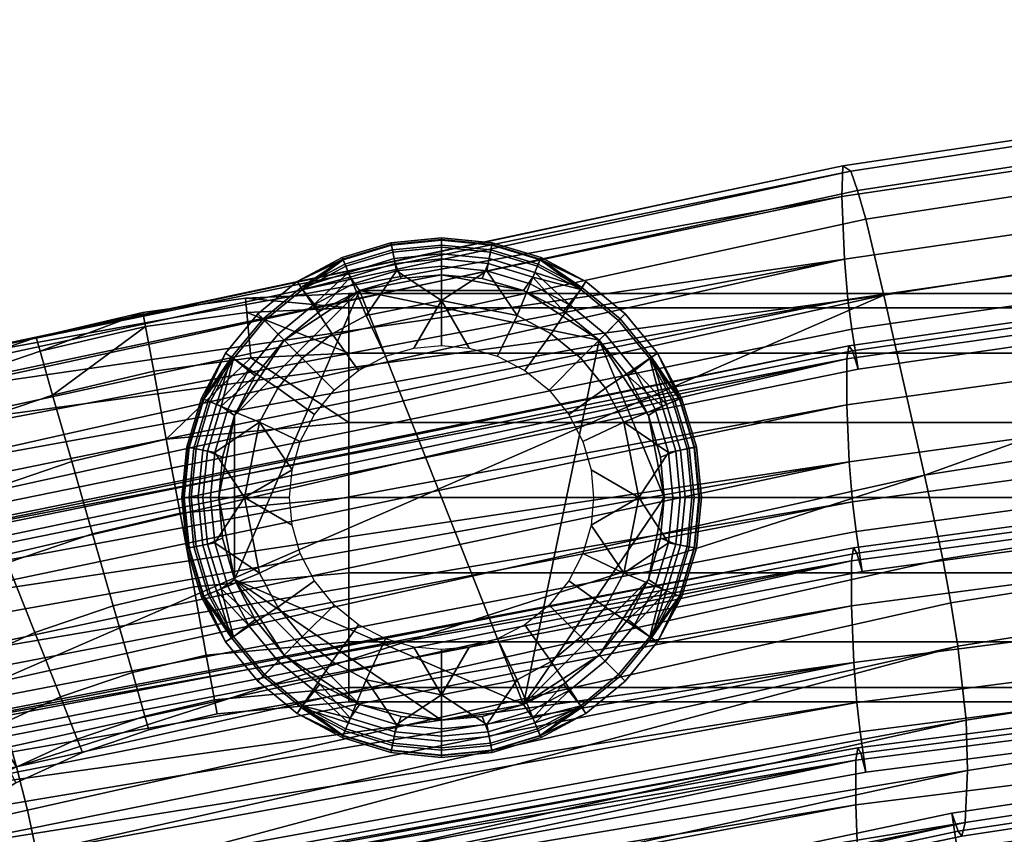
# Model space of a CAD drawing. Header units: millimetres. Extents: x -277 to 277, y -310 to 297.
# Tile 106 of 178: x -203 to -150, y 247 to 291. Entities that reach past the tile are written whole.
import ezdxf

# ---------------------------------------------------------------- set-up
doc = ezdxf.new("R2010")
doc.units = ezdxf.units.MM
doc.header["$MEASUREMENT"] = 0
for name, color, linetype in [('nozky', 250, 'Continuous'), ('operadlo', 250, 'Continuous'), ('podnoz', 7, 'Continuous')]:
    doc.layers.add(name, color=color, linetype=linetype)

msp = doc.modelspace()

# ---------------------------------------------------------------- meshes
at = {"layer": 'nozky'}
mesh = msp.add_polyface(dxfattribs=at)
corners = [(-184.417, 276.157), (-182.184, 276.8, 2.317), (-180, 277), (-188.485, 273.485), (-188.485, 273.485, 2.317), (-186.566, 275.044, 2.317), (-184.417, 276.157, 2.317), (-191.157, 269.417), (-188.485, 273.485), (-184.417, 276.157), (-180, 277), (-175.583, 276.157), (-185.163, 277.464, 5.786), (-182.632, 278.231, 5.786), (-182.51, 277.616, 4.001), (-184.922, 276.884, 4.001), (-180, 278.491, 5.786), (-180, 277.863, 4.001), (-185.358, 277.934, 9.528), (-182.731, 278.731, 9.528), (-182.706, 278.605, 7.64), (-185.309, 277.816, 7.64), (-180, 279, 9.528), (-180, 278.872, 7.64), (-185.208, 277.574, 12.808), (-182.655, 278.349, 12.808), (-182.712, 278.635, 11.179), (-185.32, 277.844, 11.179), (-180, 278.61, 12.808), (-180, 278.902, 11.179), (-184.77, 276.514, 15.905), (-182.431, 277.224, 15.905), (-182.561, 277.876, 14.39), (-185.024, 277.129, 14.39), (-180, 277.463, 15.905), (-180, 278.128, 14.39), (-184.065, 274.814, 18.648), (-180, 275.622, 18.648), (-187.495, 276.217, 5.786), (-187.778, 276.641, 9.528), (-187.562, 276.317, 12.808), (-186.924, 275.363, 15.905), (-185.901, 273.832, 18.648), (-189.899, 274.899, 9.528), (-189.539, 274.539, 5.786), (-189.624, 274.624, 12.808), (-188.813, 273.813, 15.905), (-187.511, 272.511, 18.648), (-191.641, 272.778, 9.528), (-191.217, 272.495, 5.786), (-191.317, 272.562, 12.808), (-182.184, 276.8, 2.317), (-184.417, 276.157, 2.317), (-180, 277, 2.317), (-186.566, 275.044, 2.317), (-188.485, 273.485, 2.317), (-180, 273.19, 20.882), (-181.49, 273.053, 20.882), (-184.482, 271.855, 20.882), (-183.015, 272.615, 20.882)]
mesh.append_faces([[corners[k] for k in face] for face in [(0, 1, 2, 2), (0, 3, 4, 5), (0, 5, 6, 6), (6, 1, 0, 0), (7, 8, 9, 9), (10, 11, 9, 9), (12, 13, 14, 15), (13, 16, 17, 14), (18, 19, 20, 21), (19, 22, 23, 20), (20, 23, 16, 13), (21, 20, 13, 12), (24, 25, 26, 27), (25, 28, 29, 26), (26, 29, 22, 19), (27, 26, 19, 18), (30, 31, 32, 33), (31, 34, 35, 32), (32, 35, 28, 25), (33, 32, 25, 24), (31, 30, 36, 36), (37, 34, 31, 31), (36, 37, 31, 31), (21, 12, 38, 38), (39, 18, 21, 21), (38, 39, 21, 21), (27, 18, 39, 39), (40, 24, 27, 27), (39, 40, 27, 27), (33, 24, 40, 40), (41, 30, 33, 33), (40, 41, 33, 33), (42, 36, 30, 41), (43, 39, 38, 44), (45, 40, 39, 43), (46, 41, 40, 45), (47, 42, 41, 46), (48, 43, 44, 49), (50, 45, 43, 48), (51, 52, 15, 14), (53, 51, 14, 17), (38, 15, 54, 54), (15, 52, 54, 54), (54, 55, 44, 38), (56, 37, 57, 57), (15, 38, 12, 12), (36, 42, 58, 59), (37, 36, 59, 57)]])
mesh = msp.add_polyface(dxfattribs=at)
corners = [(-171.515, 273.485), (-175.583, 276.157), (-173.434, 275.044, 2.317), (-171.515, 273.485, 2.317), (-180, 277), (-177.816, 276.8, 2.317), (-175.583, 276.157, 2.317), (-180, 277, 2.317), (-182.184, 276.8, 2.317), (-171.515, 273.485), (-184.417, 276.157), (-175.583, 276.157), (-175.583, 253.843), (-173.076, 275.363, 15.905), (-171.187, 273.813, 15.905), (-170.376, 274.624, 12.808), (-172.438, 276.317, 12.808), (-174.099, 273.832, 18.648), (-172.489, 272.511, 18.648), (-174.691, 277.816, 7.64), (-174.642, 277.934, 9.528), (-172.222, 276.641, 9.528), (-172.505, 276.217, 5.786), (-174.837, 277.464, 5.786), (-174.68, 277.844, 11.179), (-174.792, 277.574, 12.808), (-174.976, 277.129, 14.39), (-175.23, 276.514, 15.905), (-175.935, 274.814, 18.648), (-180, 278.491, 5.786), (-177.368, 278.231, 5.786), (-177.49, 277.616, 4.001), (-180, 277.863, 4.001), (-175.078, 276.884, 4.001), (-180, 279, 9.528), (-177.269, 278.731, 9.528), (-177.294, 278.605, 7.64), (-180, 278.872, 7.64), (-180, 278.61, 12.808), (-177.345, 278.349, 12.808), (-177.288, 278.635, 11.179), (-180, 278.902, 11.179), (-180, 277.463, 15.905), (-177.569, 277.224, 15.905), (-177.439, 277.876, 14.39), (-180, 278.128, 14.39), (-180, 275.622, 18.648), (-171.515, 273.485, 2.317), (-173.434, 275.044, 2.317), (-170.461, 274.539, 5.786), (-175.583, 276.157, 2.317), (-177.816, 276.8, 2.317), (-180, 277, 2.317), (-171.168, 270.901, 18.648), (-174.209, 270.791, 20.882), (-173.145, 269.482, 20.882), (-176.985, 272.615, 20.882), (-175.518, 271.855, 20.882), (-178.51, 273.053, 20.882), (-180, 273.19, 20.882)]
mesh.append_faces([[corners[k] for k in face] for face in [(0, 1, 2, 3), (4, 5, 1, 1), (1, 6, 2, 2), (4, 7, 5, 5), (4, 8, 7, 7), (5, 6, 1, 1), (9, 10, 11, 11), (9, 12, 10, 10), (13, 14, 15, 16), (17, 18, 14, 13), (19, 20, 21, 21), (22, 23, 19, 19), (21, 22, 19, 19), (24, 25, 16, 16), (21, 20, 24, 24), (16, 21, 24, 24), (26, 27, 13, 13), (16, 25, 26, 26), (13, 16, 26, 26), (28, 17, 13, 27), (29, 30, 31, 32), (30, 23, 33, 31), (34, 35, 36, 37), (35, 20, 19, 36), (36, 19, 23, 30), (37, 36, 30, 29), (38, 39, 40, 41), (39, 25, 24, 40), (40, 24, 20, 35), (41, 40, 35, 34), (42, 43, 44, 45), (43, 27, 26, 44), (44, 26, 25, 39), (45, 44, 39, 38), (43, 42, 46, 46), (28, 27, 43, 43), (46, 28, 43, 43), (47, 48, 22, 49), (50, 33, 48, 48), (33, 23, 22, 22), (48, 33, 22, 22), (31, 33, 50, 51), (51, 52, 32, 31), (53, 18, 54, 55), (17, 28, 56, 57), (18, 17, 57, 54), (28, 46, 58, 56), (46, 59, 58, 58)]])
mesh = msp.add_polyface(dxfattribs=at)
corners = [(-168.2, 267.184, 2.317), (-168, 265, 2.317), (-168, 265), (-168.843, 269.417), (-168.843, 269.417, 2.317), (-169.956, 271.566, 2.317), (-171.515, 273.485), (-171.515, 273.485, 2.317), (-168, 265), (-171.515, 273.485), (-168.843, 269.417), (-167.536, 270.163, 5.786), (-166.769, 267.632, 5.786), (-167.384, 267.51, 4.001), (-168.116, 269.922, 4.001), (-166.509, 265, 5.786), (-167.137, 265, 4.001), (-167.066, 270.358, 9.528), (-166.269, 267.731, 9.528), (-166.395, 267.706, 7.64), (-167.184, 270.309, 7.64), (-166, 265, 9.528), (-166.128, 265, 7.64), (-167.426, 270.208, 12.808), (-166.651, 267.655, 12.808), (-166.365, 267.712, 11.179), (-167.156, 270.32, 11.179), (-166.39, 265, 12.808), (-166.098, 265, 11.179), (-168.486, 269.77, 15.905), (-167.776, 267.431, 15.905), (-167.124, 267.561, 14.39), (-167.871, 270.024, 14.39), (-167.537, 265, 15.905), (-166.872, 265, 14.39), (-170.186, 269.065, 18.648), (-169.378, 265, 18.648), (-168.783, 272.495, 5.786), (-168.359, 272.778, 9.528), (-168.683, 272.562, 12.808), (-169.637, 271.924, 15.905), (-171.168, 270.901, 18.648), (-170.101, 274.899, 9.528), (-170.461, 274.539, 5.786), (-170.376, 274.624, 12.808), (-171.187, 273.813, 15.905), (-172.489, 272.511, 18.648), (-172.222, 276.641, 9.528), (-172.505, 276.217, 5.786), (-172.438, 276.317, 12.808), (-168, 265, 2.317), (-168.2, 267.184, 2.317), (-168.843, 269.417, 2.317), (-169.956, 271.566, 2.317), (-171.515, 273.485, 2.317), (-171.947, 266.49, 20.882), (-171.81, 265, 20.882), (-173.145, 269.482, 20.882), (-172.385, 268.015, 20.882)]
mesh.append_faces([[corners[k] for k in face] for face in [(0, 1, 2, 2), (2, 3, 4, 0), (3, 5, 4, 4), (5, 3, 6, 6), (7, 5, 6, 6), (8, 9, 10, 10), (11, 12, 13, 14), (12, 15, 16, 13), (17, 18, 19, 20), (18, 21, 22, 19), (19, 22, 15, 12), (20, 19, 12, 11), (23, 24, 25, 26), (24, 27, 28, 25), (25, 28, 21, 18), (26, 25, 18, 17), (29, 30, 31, 32), (30, 33, 34, 31), (31, 34, 27, 24), (32, 31, 24, 23), (30, 29, 35, 35), (36, 33, 30, 30), (35, 36, 30, 30), (20, 11, 37, 37), (38, 17, 20, 20), (37, 38, 20, 20), (26, 17, 38, 38), (39, 23, 26, 26), (38, 39, 26, 26), (32, 23, 39, 39), (40, 29, 32, 32), (39, 40, 32, 32), (41, 35, 29, 40), (42, 38, 37, 43), (44, 39, 38, 42), (45, 40, 39, 44), (46, 41, 40, 45), (47, 42, 43, 48), (49, 44, 42, 47), (50, 51, 13, 16), (51, 52, 14, 13), (53, 14, 52, 52), (53, 54, 43, 37), (14, 37, 11, 11), (14, 53, 37, 37), (55, 56, 36, 36), (35, 41, 57, 58), (36, 35, 58, 55)]])
mesh = msp.add_polyface(dxfattribs=at)
corners = [(-191.157, 269.417), (-190.044, 271.566, 2.317), (-188.485, 273.485), (-191.157, 269.417, 2.317), (-191.8, 267.184, 2.317), (-192, 265), (-192, 265, 2.317), (-188.485, 273.485, 2.317), (-175.583, 253.843), (-191.157, 260.583), (-184.417, 276.157), (-191.157, 269.417), (-190.363, 271.924, 15.905), (-188.813, 273.813, 15.905), (-189.624, 274.624, 12.808), (-191.317, 272.562, 12.808), (-188.832, 270.901, 18.648), (-187.511, 272.511, 18.648), (-192.816, 270.309, 7.64), (-192.934, 270.358, 9.528), (-191.641, 272.778, 9.528), (-191.217, 272.495, 5.786), (-192.464, 270.163, 5.786), (-192.844, 270.32, 11.179), (-192.574, 270.208, 12.808), (-192.129, 270.024, 14.39), (-191.514, 269.77, 15.905), (-189.814, 269.065, 18.648), (-193.491, 265, 5.786), (-193.231, 267.632, 5.786), (-192.616, 267.51, 4.001), (-192.863, 265, 4.001), (-191.884, 269.922, 4.001), (-194, 265, 9.528), (-193.731, 267.731, 9.528), (-193.605, 267.706, 7.64), (-193.872, 265, 7.64), (-193.61, 265, 12.808), (-193.349, 267.655, 12.808), (-193.635, 267.712, 11.179), (-193.902, 265, 11.179), (-192.463, 265, 15.905), (-192.224, 267.431, 15.905), (-192.876, 267.561, 14.39), (-193.128, 265, 14.39), (-190.622, 265, 18.648), (-190.044, 271.566, 2.317), (-191.157, 269.417, 2.317), (-188.485, 273.485, 2.317), (-189.539, 274.539, 5.786), (-191.8, 267.184, 2.317), (-192, 265, 2.317), (-185.901, 273.832, 18.648), (-185.791, 270.791, 20.882), (-184.482, 271.855, 20.882), (-187.615, 268.015, 20.882), (-186.855, 269.482, 20.882), (-188.053, 266.49, 20.882)]
mesh.append_faces([[corners[k] for k in face] for face in [(0, 1, 2, 2), (0, 3, 1, 1), (4, 5, 6, 6), (4, 3, 0, 0), (1, 7, 2, 2), (5, 4, 0, 0), (8, 9, 10, 10), (11, 10, 9, 9), (12, 13, 14, 15), (16, 17, 13, 12), (18, 19, 20, 20), (21, 22, 18, 18), (20, 21, 18, 18), (23, 24, 15, 15), (20, 19, 23, 23), (15, 20, 23, 23), (25, 26, 12, 12), (15, 24, 25, 25), (12, 15, 25, 25), (27, 16, 12, 26), (28, 29, 30, 31), (29, 22, 32, 30), (33, 34, 35, 36), (34, 19, 18, 35), (35, 18, 22, 29), (36, 35, 29, 28), (37, 38, 39, 40), (38, 24, 23, 39), (39, 23, 19, 34), (40, 39, 34, 33), (41, 42, 43, 44), (42, 26, 25, 43), (43, 25, 24, 38), (44, 43, 38, 37), (42, 41, 45, 45), (27, 26, 42, 42), (45, 27, 42, 42), (32, 46, 47, 47), (48, 46, 21, 49), (50, 51, 31, 30), (21, 46, 32, 32), (30, 32, 47, 50), (22, 21, 32, 32), (52, 17, 53, 54), (16, 27, 55, 56), (27, 57, 55, 55), (56, 53, 17, 16), (57, 27, 45, 45)]])
mesh = msp.add_polyface(dxfattribs=at)
corners = [(-175.583, 253.843), (-171.515, 256.515), (-171.515, 256.515, 2.317), (-173.434, 254.956, 2.317), (-180, 253), (-175.583, 253.843, 2.317), (-177.816, 253.2, 2.317), (-180, 253, 2.317), (-168.843, 260.583), (-171.515, 256.515), (-175.583, 253.843), (-171.515, 273.485), (-168, 265), (-182.431, 252.776, 15.905), (-180, 252.537, 15.905), (-180, 254.378, 18.648), (-174.837, 252.536, 5.786), (-177.368, 251.769, 5.786), (-177.49, 252.384, 4.001), (-175.078, 253.116, 4.001), (-180, 251.509, 5.786), (-180, 252.137, 4.001), (-174.642, 252.066, 9.528), (-177.269, 251.269, 9.528), (-177.294, 251.395, 7.64), (-174.691, 252.184, 7.64), (-180, 251, 9.528), (-180, 251.128, 7.64), (-174.792, 252.426, 12.808), (-177.345, 251.651, 12.808), (-177.288, 251.365, 11.179), (-174.68, 252.156, 11.179), (-180, 251.39, 12.808), (-180, 251.098, 11.179), (-175.23, 253.486, 15.905), (-177.569, 252.776, 15.905), (-177.439, 252.124, 14.39), (-174.976, 252.871, 14.39), (-180, 251.872, 14.39), (-175.935, 255.186, 18.648), (-172.505, 253.783, 5.786), (-172.222, 253.359, 9.528), (-172.438, 253.683, 12.808), (-173.076, 254.637, 15.905), (-174.099, 256.168, 18.648), (-171.187, 256.187, 15.905), (-170.376, 255.376, 12.808), (-172.489, 257.489, 18.648), (-180, 253, 2.317), (-177.816, 253.2, 2.317), (-175.583, 253.843, 2.317), (-173.434, 254.956, 2.317), (-170.461, 255.461, 5.786), (-171.515, 256.515, 2.317), (-180, 256.81, 20.882), (-178.51, 256.947, 20.882), (-176.985, 257.385, 20.882), (-174.209, 259.209, 20.882), (-175.518, 258.145, 20.882), (-171.168, 259.099, 18.648), (-170.186, 260.935, 18.648), (-172.385, 261.985, 20.882), (-173.145, 260.518, 20.882)]
mesh.append_faces([[corners[k] for k in face] for face in [(0, 1, 2, 3), (4, 0, 5, 6), (4, 6, 7, 7), (0, 3, 5, 5), (8, 9, 10, 10), (11, 12, 10, 10), (13, 14, 15, 15), (16, 17, 18, 19), (17, 20, 21, 18), (22, 23, 24, 25), (23, 26, 27, 24), (24, 27, 20, 17), (25, 24, 17, 16), (28, 29, 30, 31), (29, 32, 33, 30), (30, 33, 26, 23), (31, 30, 23, 22), (34, 35, 36, 37), (35, 14, 38, 36), (36, 38, 32, 29), (37, 36, 29, 28), (35, 34, 39, 39), (15, 14, 35, 35), (39, 15, 35, 35), (25, 16, 40, 40), (41, 22, 25, 25), (40, 41, 25, 25), (31, 22, 41, 41), (42, 28, 31, 31), (41, 42, 31, 31), (37, 28, 42, 42), (43, 34, 37, 37), (42, 43, 37, 37), (44, 39, 34, 43), (45, 43, 42, 46), (47, 44, 43, 45), (48, 49, 18, 21), (19, 50, 51, 51), (49, 50, 19, 18), (52, 40, 51, 53), (40, 16, 19, 19), (51, 40, 19, 19), (54, 15, 55, 55), (15, 39, 56, 55), (44, 47, 57, 58), (39, 44, 58, 56), (59, 60, 61, 62), (47, 59, 62, 57)]])
mesh = msp.add_polyface(dxfattribs=at)
corners = [(-192, 265), (-191.157, 260.583), (-191.8, 262.816, 2.317), (-192, 265, 2.317), (-190.044, 258.434, 2.317), (-188.485, 256.515), (-191.157, 260.583, 2.317), (-188.485, 256.515, 2.317), (-184.417, 253.843), (-188.485, 256.515), (-191.157, 260.583), (-191.157, 269.417), (-192, 265), (-175.583, 253.843), (-180, 253), (-192.464, 259.837, 5.786), (-193.231, 262.368, 5.786), (-192.616, 262.49, 4.001), (-191.884, 260.078, 4.001), (-193.491, 265, 5.786), (-192.863, 265, 4.001), (-192.934, 259.642, 9.528), (-193.731, 262.269, 9.528), (-193.605, 262.294, 7.64), (-192.816, 259.691, 7.64), (-194, 265, 9.528), (-193.872, 265, 7.64), (-192.574, 259.792, 12.808), (-193.349, 262.345, 12.808), (-193.635, 262.288, 11.179), (-192.844, 259.68, 11.179), (-193.61, 265, 12.808), (-193.902, 265, 11.179), (-191.514, 260.23, 15.905), (-192.224, 262.569, 15.905), (-192.876, 262.439, 14.39), (-192.129, 259.976, 14.39), (-192.463, 265, 15.905), (-193.128, 265, 14.39), (-189.814, 260.935, 18.648), (-190.622, 265, 18.648), (-191.217, 257.505, 5.786), (-191.641, 257.222, 9.528), (-191.317, 257.438, 12.808), (-190.363, 258.076, 15.905), (-188.832, 259.099, 18.648), (-187.511, 257.489, 18.648), (-188.813, 256.187, 15.905), (-192, 265, 2.317), (-191.8, 262.816, 2.317), (-191.157, 260.583, 2.317), (-190.044, 258.434, 2.317), (-188.485, 256.515, 2.317), (-189.539, 255.461, 5.786), (-188.053, 263.51, 20.882), (-188.19, 265, 20.882), (-186.855, 260.518, 20.882), (-187.615, 261.985, 20.882), (-188.053, 266.49, 20.882), (-185.791, 259.209, 20.882), (-185.901, 256.168, 18.648), (-184.482, 258.145, 20.882)]
mesh.append_faces([[corners[k] for k in face] for face in [(0, 1, 2, 3), (4, 1, 5, 5), (1, 6, 2, 2), (1, 4, 6, 6), (7, 4, 5, 5), (8, 9, 10, 10), (11, 10, 12, 12), (13, 14, 10, 10), (15, 16, 17, 18), (16, 19, 20, 17), (21, 22, 23, 24), (22, 25, 26, 23), (23, 26, 19, 16), (24, 23, 16, 15), (27, 28, 29, 30), (28, 31, 32, 29), (29, 32, 25, 22), (30, 29, 22, 21), (33, 34, 35, 36), (34, 37, 38, 35), (35, 38, 31, 28), (36, 35, 28, 27), (34, 33, 39, 39), (40, 37, 34, 34), (39, 40, 34, 34), (24, 15, 41, 41), (42, 21, 24, 24), (41, 42, 24, 24), (30, 21, 42, 42), (43, 27, 30, 30), (42, 43, 30, 30), (36, 27, 43, 43), (44, 33, 36, 36), (43, 44, 36, 36), (45, 39, 33, 44), (46, 45, 44, 47), (48, 49, 17, 20), (49, 50, 18, 17), (50, 51, 18, 18), (51, 52, 53, 41), (41, 15, 18, 18), (51, 41, 18, 18), (54, 55, 40, 40), (39, 45, 56, 57), (40, 39, 57, 54), (58, 40, 55, 55), (45, 46, 59, 56), (46, 60, 61, 59)]])
mesh = msp.add_polyface(dxfattribs=at)
corners = [(-168.843, 260.583), (-169.956, 258.434, 2.317), (-171.515, 256.515), (-168, 265), (-168, 265, 2.317), (-168.2, 262.816, 2.317), (-168.843, 260.583, 2.317), (-171.515, 256.515, 2.317), (-175.583, 253.843), (-168, 265), (-168.843, 260.583), (-170.101, 255.101, 9.528), (-172.222, 253.359, 9.528), (-172.505, 253.783, 5.786), (-170.461, 255.461, 5.786), (-170.376, 255.376, 12.808), (-172.438, 253.683, 12.808), (-168.359, 257.222, 9.528), (-168.783, 257.505, 5.786), (-168.683, 257.438, 12.808), (-169.637, 258.076, 15.905), (-171.187, 256.187, 15.905), (-171.168, 259.099, 18.648), (-172.489, 257.489, 18.648), (-167.184, 259.691, 7.64), (-167.066, 259.642, 9.528), (-167.536, 259.837, 5.786), (-167.156, 259.68, 11.179), (-167.426, 259.792, 12.808), (-167.871, 259.976, 14.39), (-168.486, 260.23, 15.905), (-170.186, 260.935, 18.648), (-166.509, 265, 5.786), (-166.769, 262.368, 5.786), (-167.384, 262.49, 4.001), (-167.137, 265, 4.001), (-168.116, 260.078, 4.001), (-166, 265, 9.528), (-166.269, 262.269, 9.528), (-166.395, 262.294, 7.64), (-166.128, 265, 7.64), (-166.39, 265, 12.808), (-166.651, 262.345, 12.808), (-166.365, 262.288, 11.179), (-166.098, 265, 11.179), (-167.537, 265, 15.905), (-167.776, 262.569, 15.905), (-167.124, 262.439, 14.39), (-166.872, 265, 14.39), (-169.378, 265, 18.648), (-168.843, 260.583, 2.317), (-168.2, 262.816, 2.317), (-169.956, 258.434, 2.317), (-168, 265, 2.317), (-171.515, 256.515, 2.317), (-171.947, 263.51, 20.882), (-172.385, 261.985, 20.882), (-171.81, 265, 20.882)]
mesh.append_faces([[corners[k] for k in face] for face in [(0, 1, 2, 2), (0, 3, 4, 5), (0, 6, 1, 1), (5, 6, 0, 0), (1, 7, 2, 2), (8, 9, 10, 10), (11, 12, 13, 14), (15, 16, 12, 11), (17, 11, 14, 18), (19, 15, 11, 17), (20, 21, 15, 19), (22, 23, 21, 20), (24, 25, 17, 17), (18, 26, 24, 24), (17, 18, 24, 24), (27, 28, 19, 19), (17, 25, 27, 27), (19, 17, 27, 27), (29, 30, 20, 20), (19, 28, 29, 29), (20, 19, 29, 29), (31, 22, 20, 30), (32, 33, 34, 35), (33, 26, 36, 34), (37, 38, 39, 40), (38, 25, 24, 39), (39, 24, 26, 33), (40, 39, 33, 32), (41, 42, 43, 44), (42, 28, 27, 43), (43, 27, 25, 38), (44, 43, 38, 37), (45, 46, 47, 48), (46, 30, 29, 47), (47, 29, 28, 42), (48, 47, 42, 41), (46, 45, 49, 49), (31, 30, 46, 46), (49, 31, 46, 46), (50, 51, 34, 36), (36, 52, 50, 50), (18, 52, 36, 36), (35, 34, 51, 53), (54, 52, 18, 14), (36, 26, 18, 18), (55, 56, 31, 31), (49, 57, 55, 55), (49, 55, 31, 31)]])
mesh = msp.add_polyface(dxfattribs=at)
corners = [(-188.485, 256.515), (-184.417, 253.843), (-186.566, 254.956, 2.317), (-188.485, 256.515, 2.317), (-180, 253), (-182.184, 253.2, 2.317), (-184.417, 253.843, 2.317), (-180, 253, 2.317), (-191.157, 260.583), (-180, 253), (-184.417, 253.843), (-189.899, 255.101, 9.528), (-191.641, 257.222, 9.528), (-191.217, 257.505, 5.786), (-189.539, 255.461, 5.786), (-189.624, 255.376, 12.808), (-191.317, 257.438, 12.808), (-188.813, 256.187, 15.905), (-190.363, 258.076, 15.905), (-187.778, 253.359, 9.528), (-187.495, 253.783, 5.786), (-187.562, 253.683, 12.808), (-186.924, 254.637, 15.905), (-185.901, 256.168, 18.648), (-187.511, 257.489, 18.648), (-185.309, 252.184, 7.64), (-185.358, 252.066, 9.528), (-185.163, 252.536, 5.786), (-185.32, 252.156, 11.179), (-185.208, 252.426, 12.808), (-185.024, 252.871, 14.39), (-184.77, 253.486, 15.905), (-184.065, 255.186, 18.648), (-180, 251.509, 5.786), (-182.632, 251.769, 5.786), (-182.51, 252.384, 4.001), (-180, 252.137, 4.001), (-184.922, 253.116, 4.001), (-180, 251, 9.528), (-182.731, 251.269, 9.528), (-182.706, 251.395, 7.64), (-180, 251.128, 7.64), (-180, 251.39, 12.808), (-182.655, 251.651, 12.808), (-182.712, 251.365, 11.179), (-180, 251.098, 11.179), (-180, 252.537, 15.905), (-182.431, 252.776, 15.905), (-182.561, 252.124, 14.39), (-180, 251.872, 14.39), (-180, 254.378, 18.648), (-184.417, 253.843, 2.317), (-186.566, 254.956, 2.317), (-188.485, 256.515, 2.317), (-182.184, 253.2, 2.317), (-180, 253, 2.317), (-183.015, 257.385, 20.882), (-184.482, 258.145, 20.882), (-181.49, 256.947, 20.882), (-180, 256.81, 20.882)]
mesh.append_faces([[corners[k] for k in face] for face in [(0, 1, 2, 3), (4, 5, 1, 1), (1, 6, 2, 2), (4, 7, 5, 5), (5, 6, 1, 1), (8, 9, 10, 10), (11, 12, 13, 14), (15, 16, 12, 11), (17, 18, 16, 15), (19, 11, 14, 20), (21, 15, 11, 19), (22, 17, 15, 21), (23, 24, 17, 22), (25, 26, 19, 19), (20, 27, 25, 25), (19, 20, 25, 25), (28, 29, 21, 21), (19, 26, 28, 28), (21, 19, 28, 28), (30, 31, 22, 22), (21, 29, 30, 30), (22, 21, 30, 30), (32, 23, 22, 31), (33, 34, 35, 36), (34, 27, 37, 35), (38, 39, 40, 41), (39, 26, 25, 40), (40, 25, 27, 34), (41, 40, 34, 33), (42, 43, 44, 45), (43, 29, 28, 44), (44, 28, 26, 39), (46, 47, 48, 49), (47, 31, 30, 48), (48, 30, 29, 43), (49, 48, 43, 42), (32, 31, 47, 47), (50, 32, 47, 47), (51, 37, 52, 52), (53, 52, 20, 14), (51, 54, 35, 37), (37, 27, 20, 20), (52, 37, 20, 20), (36, 35, 54, 55), (23, 32, 56, 57), (32, 50, 58, 56), (50, 59, 58, 58)]])
mesh = msp.add_polyface(dxfattribs=at)
corners = [(-180, 251.098, 11.179), (-182.712, 251.365, 11.179), (-182.731, 251.269, 9.528), (-180, 251, 9.528), (-238.119, -202.799), (-242.534, -201.94), (-242.534, -201.94, 2.317), (-240.221, -202.174, 2.317), (-244.943, -202.176, 2.317), (-247.303, -202.911), (-247.303, -202.911, 2.317), (-242.741, -200.451, 5.786), (-240.106, -200.678, 5.786), (-240.221, -201.295, 4.001), (-242.733, -201.078, 4.001), (-237.566, -201.415, 5.786), (-237.799, -201.998, 4.001), (-242.747, -199.941, 9.528), (-240.012, -200.177, 9.528), (-240.036, -200.303, 7.64), (-242.745, -200.069, 7.64), (-237.377, -200.942, 9.528), (-237.424, -201.061, 7.64), (-242.742, -200.331, 12.808), (-240.084, -200.56, 12.808), (-240.031, -200.273, 11.179), (-242.746, -200.039, 11.179), (-237.521, -201.303, 12.808), (-237.413, -201.032, 11.179), (-242.728, -201.478, 15.905), (-240.294, -201.688, 15.905), (-240.172, -201.034, 14.39), (-242.736, -200.813, 14.39), (-237.948, -202.369, 15.905), (-237.7, -201.751, 14.39), (-242.706, -203.319, 18.648), (-238.631, -204.078, 18.648), (-245.369, -200.742, 5.786), (-245.475, -200.244, 9.528), (-245.394, -200.625, 12.808), (-245.156, -201.747, 15.905), (-244.775, -203.548, 18.648), (-248.091, -201.072, 9.528), (-247.89, -201.541, 5.786), (-247.938, -201.431, 12.808), (-247.486, -202.485, 15.905), (-250.496, -202.396, 9.528), (-250.208, -202.816, 5.786), (-250.275, -202.717, 12.808), (-249.626, -203.663, 15.905), (-235.219, -202.633, 5.786), (-235.561, -203.159, 4.001), (-234.941, -202.206, 9.528), (-235.01, -202.313, 7.64), (-235.153, -202.532, 12.808), (-234.994, -202.288, 11.179), (-235.416, -202.936, 14.39), (-238.119, -202.799, 2.317), (-240.221, -202.174, 2.317), (-242.534, -201.94, 2.317), (-244.943, -202.176, 2.317), (-247.303, -202.911, 2.317)]
mesh.append_faces([[corners[k] for k in face] for face in [(0, 1, 2, 3), (4, 5, 6, 7), (8, 6, 5, 5), (5, 9, 10, 8), (11, 12, 13, 14), (12, 15, 16, 13), (17, 18, 19, 20), (18, 21, 22, 19), (19, 22, 15, 12), (20, 19, 12, 11), (23, 24, 25, 26), (24, 27, 28, 25), (25, 28, 21, 18), (26, 25, 18, 17), (29, 30, 31, 32), (30, 33, 34, 31), (31, 34, 27, 24), (32, 31, 24, 23), (30, 29, 35, 35), (36, 33, 30, 30), (20, 11, 37, 37), (38, 17, 20, 20), (37, 38, 20, 20), (26, 17, 38, 38), (39, 23, 26, 26), (38, 39, 26, 26), (32, 23, 39, 39), (40, 29, 32, 32), (39, 40, 32, 32), (41, 35, 29, 40), (42, 38, 37, 43), (44, 39, 38, 42), (45, 40, 39, 44), (46, 42, 43, 47), (48, 44, 42, 46), (49, 45, 44, 48), (15, 50, 51, 16), (21, 52, 53, 22), (22, 53, 50, 15), (27, 54, 55, 28), (28, 55, 52, 21), (34, 56, 54, 27), (57, 58, 13, 16), (58, 59, 14, 13), (60, 14, 59, 59), (60, 61, 43, 37), (14, 37, 11, 11), (14, 60, 37, 37)]])
at = {"layer": 'operadlo'}
mesh = msp.add_polyface(dxfattribs=at)
corners = [(-105.593, 271.911, 857.863), (-105.459, 270.289, 856.966), (-157.653, 263.179, 859.876), (-157.852, 264.778, 860.825), (-105.712, 274.118, 860.449), (-158.028, 266.93, 863.491), (-105.801, 277.304, 866.006), (-158.157, 270.007, 869.176), (-105.808, 279.881, 871.872), (-158.161, 272.471, 875.154), (-105.732, 280.649, 875.185), (-158.045, 273.179, 878.509), (-105.612, 280.408, 877.025), (-157.864, 272.908, 880.35), (-209.581, 255.982, 866.258), (-209.84, 260.45, 875.061), (-209.801, 259.165, 872.113), (-201.429, 230.851, 891.637), (-201.423, 229.381, 888.714), (-151.872, 242.052, 889.71), (-201.862, 235.342, 896.898), (-201.616, 233.771, 895.879), (-151.999, 244.226, 892.38), (-152.185, 245.833, 893.329), (-202.29, 237.478, 897.467), (-152.508, 248.001, 893.805), (-201.498, 232.604, 894.563), (-153.966, 266.207, 913.469), (-156.168, 275.906, 908.781), (-204.199, 255.003, 917.946), (-158.376, 282.869, 897.461), (-105.965, 290.751, 893.76), (-106.003, 289, 889.043), (-158.438, 281.221, 892.68), (-157.942, 282.581, 902.325), (-105.678, 290.553, 898.622), (-157.579, 281.554, 904.472), (-105.436, 289.559, 900.796), (-210.064, 271.868, 902.608), (-209.843, 271.952, 905.101), (-157.144, 280.006, 906.261), (-208.418, 268.812, 911.314), (-105.774, 283.259, 880.324), (-105.632, 281.631, 879.433), (-157.891, 274.082, 882.808), (-158.104, 275.682, 883.754), (-105.903, 285.484, 882.91), (-158.294, 277.846, 886.42), (-209.887, 266.266, 889.839), (-210.149, 270.349, 897.744), (-151.658, 250.288, 907.585), (-151.735, 253.008, 911.87), (-201.245, 242.004, 915.788), (-152.183, 257, 914.682), (-201.471, 243.79, 917.532), (-201.835, 245.879, 918.769), (-152.551, 259.321, 915.215), (-202.322, 248.158, 919.401), (-152.989, 261.684, 915.116), (-202.902, 250.496, 919.402), (-201.836, 236.461, 899.424), (-202.29, 237.478, 897.467), (-152.508, 248.001, 893.805), (-152.167, 247.019, 895.793), (-201.557, 236.16, 901.268), (-151.959, 246.758, 897.64), (-201.401, 236.352, 903.015), (-201.152, 239.435, 911.379), (-201.256, 237.345, 906.281), (-151.78, 247.491, 901.01), (-105.616, 266.041, 843.505), (-105.534, 262.893, 837.923), (-157.782, 256.108, 840.518), (-157.901, 259.16, 846.219), (-105.622, 268.583, 849.394), (-157.905, 261.6, 852.213), (-105.553, 269.333, 852.714), (-157.797, 262.295, 855.573), (-157.618, 253.967, 837.844), (-209.298, 245.726, 842.662), (-209.537, 250.185, 851.471), (-209.502, 248.903, 848.52), (-157.412, 243.324, 814.848), (-209.05, 235.522, 819.064), (-157.563, 245.444, 817.53), (-157.671, 248.451, 823.236), (-209.266, 239.96, 827.874), (-157.671, 250.846, 829.228), (-209.234, 238.685, 824.923), (-157.478, 237.934, 800.206), (-209.039, 229.796, 804.266), (-157.47, 240.277, 806.219)]
mesh.append_faces([[corners[k] for k in face] for face in [(0, 1, 2, 3), (4, 0, 3, 5), (6, 4, 5, 7), (8, 6, 7, 9), (10, 8, 9, 11), (12, 10, 11, 13), (3, 14, 5, 5), (7, 15, 9, 9), (5, 16, 7, 7), (17, 18, 19, 19), (20, 21, 22, 23), (24, 20, 23, 25), (22, 26, 19, 19), (27, 28, 29, 29), (30, 31, 32, 33), (34, 35, 31, 30), (36, 37, 35, 34), (33, 38, 30, 30), (30, 39, 34, 34), (40, 41, 28, 28), (42, 43, 44, 45), (46, 42, 45, 47), (32, 46, 47, 33), (45, 48, 47, 47), (47, 49, 33, 33), (50, 51, 52, 52), (51, 53, 54, 54), (55, 53, 56, 57), (58, 59, 57, 56), (58, 27, 59, 59), (60, 61, 62, 63), (64, 60, 63, 65), (66, 64, 65, 65), (67, 68, 69, 69), (65, 69, 66, 66), (69, 50, 67, 67), (70, 71, 72, 73), (74, 70, 73, 75), (76, 74, 75, 77), (78, 79, 72, 72), (73, 80, 75, 75), (72, 81, 73, 73), (82, 83, 84, 84), (85, 86, 87, 87), (84, 88, 85, 85), (89, 90, 91, 91)]])
mesh = msp.add_polyface(dxfattribs=at)
corners = [(-105.459, 270.289, 856.966), (-105.244, 268.105, 856.552), (-157.332, 261.014, 859.397), (-157.653, 263.179, 859.876), (-105.4, 279.446, 879.029), (-105.612, 280.408, 877.025), (-157.864, 272.908, 880.35), (-157.546, 271.919, 882.335), (-101.909, 243.166, 870.587), (-152.324, 236.001, 872.787), (-152.642, 236.995, 870.801), (-102.12, 244.134, 868.579), (-101.781, 242.922, 872.435), (-152.131, 235.73, 874.634), (-101.672, 243.695, 875.773), (-151.964, 236.446, 878.004), (-101.602, 246.295, 881.685), (-151.856, 238.938, 884.007), (-101.614, 249.519, 887.276), (-151.872, 242.052, 889.71), (-101.7, 251.749, 889.872), (-151.999, 244.226, 892.38), (-101.824, 253.381, 890.77), (-152.185, 245.833, 893.329), (-102.041, 255.57, 891.18), (-152.508, 248.001, 893.805), (-103.023, 274.255, 910.257), (-104.495, 283.946, 905.274), (-153.966, 266.207, 913.469), (-156.168, 275.906, 908.781), (-157.144, 280.006, 906.261), (-105.146, 288.032, 902.63), (-105.436, 289.559, 900.796), (-157.579, 281.554, 904.472), (-105.632, 281.631, 879.433), (-105.4, 279.446, 879.029), (-157.546, 271.919, 882.335), (-157.891, 274.082, 882.808), (-151.735, 253.008, 911.87), (-151.658, 250.288, 907.585), (-101.479, 258.107, 904.86), (-101.531, 260.925, 909.062), (-152.183, 257, 914.682), (-101.832, 264.998, 911.752), (-152.551, 259.321, 915.215), (-102.078, 267.346, 912.214), (-152.989, 261.684, 915.116), (-102.371, 269.727, 912.041), (-101.813, 254.615, 893.191), (-152.167, 247.019, 895.793), (-152.508, 248.001, 893.805), (-102.041, 255.57, 891.18), (-101.676, 254.383, 895.04), (-151.959, 246.758, 897.64), (-101.558, 255.177, 898.38), (-151.78, 247.491, 901.01), (-105.299, 259.091, 834.416), (-105.1, 256.91, 833.987), (-157.134, 250.208, 836.4), (-157.434, 252.372, 836.888), (-105.423, 260.706, 835.324), (-157.618, 253.967, 837.844), (-105.534, 262.893, 837.923), (-157.782, 256.108, 840.518), (-105.441, 269.08, 854.553), (-105.553, 269.333, 852.714), (-157.797, 262.295, 855.573), (-157.629, 262.015, 857.414), (-105.244, 268.105, 856.552), (-157.332, 261.014, 859.397), (-101.804, 240.315, 867.245), (-152.167, 233.218, 869.359), (-152.049, 231.05, 866.673), (-101.723, 238.095, 864.625), (-101.919, 241.945, 868.155), (-152.341, 234.824, 870.316), (-102.12, 244.134, 868.579), (-152.642, 236.995, 870.801), (-105.158, 248.146, 811.839), (-104.972, 245.971, 811.389), (-156.96, 239.573, 813.381), (-157.24, 241.736, 813.883), (-105.273, 249.75, 812.76), (-157.412, 243.324, 814.848), (-105.376, 251.904, 815.373), (-157.563, 245.444, 817.53), (-105.45, 254.984, 820.962), (-157.671, 248.451, 823.236), (-105.453, 257.46, 826.849), (-157.671, 250.846, 829.228), (-105.387, 258.175, 830.166), (-157.568, 251.516, 832.586), (-105.283, 257.904, 831.998), (-157.411, 251.223, 834.424), (-105.1, 256.91, 833.987), (-157.134, 250.208, 836.4), (-105.246, 241.211, 792.711), (-105.152, 239.095, 790.062), (-157.247, 232.884, 791.76), (-157.386, 234.978, 794.466), (-105.31, 244.215, 798.349), (-157.478, 237.934, 800.206), (-105.308, 246.613, 804.266), (-157.47, 240.277, 806.219), (-105.243, 247.285, 807.587), (-157.37, 240.917, 809.579), (-105.145, 246.99, 809.414), (-157.222, 240.608, 811.414), (-104.972, 245.971, 811.389), (-156.96, 239.573, 813.381)]
mesh.append_faces([[corners[k] for k in face] for face in [(0, 1, 2, 3), (4, 5, 6, 7), (8, 9, 10, 11), (12, 13, 9, 8), (14, 15, 13, 12), (16, 17, 15, 14), (18, 19, 17, 16), (20, 21, 19, 18), (22, 23, 21, 20), (24, 25, 23, 22), (26, 27, 28, 28), (29, 28, 27, 27), (30, 31, 32, 33), (27, 31, 30, 29), (34, 35, 36, 37), (38, 39, 40, 41), (42, 38, 41, 43), (44, 42, 43, 45), (46, 44, 45, 47), (26, 28, 46, 47), (48, 49, 50, 51), (52, 53, 49, 48), (54, 55, 53, 52), (40, 39, 55, 54), (56, 57, 58, 59), (60, 56, 59, 61), (62, 60, 61, 63), (64, 65, 66, 67), (68, 64, 67, 69), (70, 71, 72, 73), (74, 75, 71, 70), (76, 77, 75, 74), (78, 79, 80, 81), (82, 78, 81, 83), (84, 82, 83, 85), (86, 84, 85, 87), (88, 86, 87, 89), (90, 88, 89, 91), (92, 90, 91, 93), (94, 92, 93, 95), (96, 97, 98, 99), (100, 96, 99, 101), (102, 100, 101, 103), (104, 102, 103, 105), (106, 104, 105, 107), (108, 106, 107, 109)]])
mesh = msp.add_polyface(dxfattribs=at)
corners = [(-209.171, 253.26, 863.919), (-157.653, 263.179, 859.876), (-157.332, 261.014, 859.397), (-208.745, 251.124, 863.35), (-209.434, 254.824, 864.941), (-157.852, 264.778, 860.825), (-158.028, 266.93, 863.491), (-209.581, 255.982, 866.258), (-209.723, 257.716, 869.188), (-209.84, 261.606, 878.115), (-158.161, 272.471, 875.154), (-209.84, 260.45, 875.061), (-158.157, 270.007, 869.176), (-209.801, 259.165, 872.113), (-209.775, 262.573, 881.38), (-158.045, 273.179, 878.509), (-209.659, 262.753, 883.128), (-209.417, 262.443, 884.973), (-157.864, 272.908, 880.35), (-208.99, 261.417, 886.93), (-157.546, 271.919, 882.335), (-212.521, 262.64, 914.561), (-209.906, 254.194, 918.247), (-208.478, 254.273, 918.225), (-205.633, 254.677, 918.075), (-208.553, 264.294, 913.841), (-207.058, 254.435, 918.167), (-209.925, 263.817, 914.049), (-204.199, 255.003, 917.946), (-207.122, 264.7, 913.664), (-211.245, 263.268, 914.288), (-156.168, 275.906, 908.781), (-210.872, 269.86, 909.826), (-210.153, 268.323, 911.534), (-208.418, 268.812, 911.314), (-208.997, 270.387, 909.586), (-210.149, 270.349, 897.744), (-210.064, 271.868, 902.608), (-158.438, 281.221, 892.68), (-209.843, 271.952, 905.101), (-158.376, 282.869, 897.461), (-157.942, 282.581, 902.325), (-209.482, 271.457, 907.477), (-157.579, 281.554, 904.472), (-157.144, 280.006, 906.261), (-209.447, 263.546, 887.5), (-157.891, 274.082, 882.808), (-157.546, 271.919, 882.335), (-208.99, 261.417, 886.93), (-209.729, 265.108, 888.521), (-158.104, 275.682, 883.754), (-158.294, 277.846, 886.42), (-209.887, 266.266, 889.839), (-210.037, 268.001, 892.771), (-204.621, 250.104, 919.55), (-202.902, 250.496, 919.402), (-206.333, 249.809, 919.655), (-209.804, 249.513, 919.74), (-208.054, 249.612, 919.719), (-153.966, 266.207, 913.469), (-209.537, 251.336, 854.528), (-157.905, 261.6, 852.213), (-209.537, 250.185, 851.471), (-209.477, 252.3, 857.796), (-157.797, 262.295, 855.573), (-209.369, 252.475, 859.545), (-209.143, 252.158, 861.391), (-157.629, 262.015, 857.414), (-208.745, 251.124, 863.35), (-157.332, 261.014, 859.397)]
mesh.append_faces([[corners[k] for k in face] for face in [(0, 1, 2, 3), (4, 5, 1, 0), (6, 7, 8, 8), (7, 5, 4, 4), (9, 10, 11, 11), (11, 12, 13, 13), (13, 6, 8, 8), (9, 14, 10, 10), (15, 14, 16, 16), (17, 18, 15, 16), (19, 20, 18, 17), (15, 10, 14, 14), (21, 22, 23, 23), (24, 25, 26, 26), (26, 27, 23, 23), (28, 29, 24, 24), (27, 30, 23, 23), (25, 27, 26, 26), (24, 29, 25, 25), (31, 29, 28, 28), (32, 33, 34, 35), (33, 25, 34, 34), (34, 25, 29, 29), (36, 37, 38, 38), (37, 39, 40, 40), (41, 39, 42, 42), (42, 35, 43, 41), (44, 43, 35, 34), (31, 34, 29, 29), (45, 46, 47, 48), (49, 50, 46, 45), (51, 52, 53, 53), (52, 50, 49, 49), (36, 51, 53, 53), (54, 55, 24, 24), (24, 26, 56, 54), (55, 28, 24, 24), (57, 58, 23, 22), (58, 56, 26, 23), (59, 28, 55, 55), (60, 61, 62, 62), (60, 63, 61, 61), (64, 63, 65, 65), (66, 67, 64, 65), (68, 69, 67, 66), (64, 61, 63, 63)]])
mesh = msp.add_polyface(dxfattribs=at)
corners = [(-205.81, 236.732, 897.718), (-205.509, 233.828, 896.735), (-201.862, 235.342, 896.898), (-202.29, 237.478, 897.467), (-203.338, 241.531, 915.952), (-205.429, 241.176, 916.064), (-205.108, 238.649, 911.637), (-205.544, 242.978, 917.808), (-203.508, 243.327, 917.695), (-205.74, 245.098, 919.042), (-203.789, 245.434, 918.93), (-206.01, 247.419, 919.666), (-204.168, 247.737, 919.556), (-206.333, 249.809, 919.655), (-204.621, 250.104, 919.55), (-207.543, 240.938, 916.126), (-207.602, 242.744, 917.872), (-201.152, 239.435, 911.379), (-201.245, 242.004, 915.788), (-201.471, 243.79, 917.532), (-202.322, 248.158, 919.401), (-201.835, 245.879, 918.769), (-202.902, 250.496, 919.402), (-151.658, 250.288, 907.585), (-151.735, 253.008, 911.87), (-152.183, 257, 914.682), (-205.467, 235.485, 900.505), (-205.81, 236.732, 897.718), (-202.29, 237.478, 897.467), (-201.836, 236.461, 899.424), (-205.277, 235.675, 903.642), (-201.557, 236.16, 901.268), (-201.401, 236.352, 903.015), (-205.192, 236.614, 906.642), (-201.256, 237.345, 906.281), (-151.78, 247.491, 901.01), (-208.916, 243.002, 840.321), (-157.434, 252.372, 836.888), (-157.134, 250.208, 836.4), (-208.519, 240.862, 839.751), (-209.161, 244.568, 841.344), (-157.618, 253.967, 837.844), (-157.782, 256.108, 840.518), (-209.298, 245.726, 842.662), (-209.429, 247.456, 845.593), (-209.537, 250.185, 851.471), (-157.901, 259.16, 846.219), (-209.502, 248.903, 848.52), (-208.694, 232.799, 816.72), (-157.24, 241.736, 813.883), (-156.96, 239.573, 813.381), (-208.322, 230.656, 816.146), (-208.923, 234.366, 817.744), (-157.412, 243.324, 814.848), (-157.563, 245.444, 817.53), (-209.05, 235.522, 819.064), (-209.169, 237.246, 821.996), (-209.263, 241.104, 830.93), (-157.671, 250.846, 829.228), (-209.266, 239.96, 827.874), (-157.671, 248.451, 823.236), (-209.234, 238.685, 824.923), (-209.204, 242.059, 834.198), (-157.568, 251.516, 832.586), (-209.103, 242.229, 835.946), (-208.891, 241.906, 837.792), (-157.411, 251.223, 834.424), (-208.519, 240.862, 839.751), (-157.134, 250.208, 836.4), (-209.031, 230.932, 807.325), (-208.973, 231.877, 810.595), (-157.47, 240.277, 806.219), (-208.673, 231.709, 814.189), (-157.222, 240.608, 811.414), (-157.37, 240.917, 809.579), (-208.875, 232.041, 812.344)]
mesh.append_faces([[corners[k] for k in face] for face in [(0, 1, 2, 3), (4, 5, 6, 6), (7, 5, 4, 8), (9, 7, 8, 10), (11, 9, 10, 12), (13, 11, 12, 14), (5, 15, 6, 6), (16, 15, 5, 7), (6, 17, 18, 18), (8, 4, 18, 19), (18, 4, 6, 6), (20, 12, 10, 21), (8, 19, 21, 10), (12, 20, 22, 14), (17, 23, 18, 18), (18, 24, 19, 19), (25, 21, 19, 19), (26, 27, 28, 29), (30, 26, 31, 32), (26, 29, 31, 31), (33, 30, 34, 34), (6, 33, 17, 17), (30, 32, 34, 34), (33, 34, 17, 17), (35, 34, 32, 32), (36, 37, 38, 39), (40, 41, 37, 36), (42, 43, 44, 44), (43, 41, 40, 40), (45, 46, 47, 47), (47, 42, 44, 44), (48, 49, 50, 51), (52, 53, 49, 48), (54, 55, 56, 56), (55, 53, 52, 52), (57, 58, 59, 59), (59, 60, 61, 61), (61, 54, 56, 56), (57, 62, 58, 58), (63, 62, 64, 64), (65, 66, 63, 64), (67, 68, 66, 65), (63, 58, 62, 62), (69, 70, 71, 71), (72, 73, 74, 75), (74, 71, 70, 70)]])
at = {"layer": 'podnoz'}
mesh = msp.add_polyface(dxfattribs=at)
corners = [(0, 254.772, 10.951), (0, 254, 15), (-185, 254, 15), (-185, 254.772, 10.951), (0, 260.951, 4.772), (0, 257.222, 7.222), (-185, 257.222, 7.222), (-185, 260.951, 4.772), (0, 269.049, 4.772), (0, 265, 4), (-185, 265, 4), (-185, 269.049, 4.772), (0, 275.228, 10.951), (0, 272.778, 7.222), (-185, 272.778, 7.222), (-185, 275.228, 10.951), (0, 275.228, 19.049), (0, 276, 15), (-185, 276, 15), (-185, 275.228, 19.049), (0, 269.049, 25.228), (0, 272.778, 22.778), (-185, 272.778, 22.778), (-185, 269.049, 25.228), (0, 260.951, 25.228), (0, 265, 26), (-185, 265, 26), (-185, 260.951, 25.228), (0, 254.772, 19.049), (0, 257.222, 22.778), (-185, 257.222, 22.778), (-185, 254.772, 19.049), (-195.959, 274.222, 10.951), (-190.503, 274.976, 10.951), (-190.279, 272.536, 7.222), (-195.514, 271.813, 7.222), (-196.1, 274.982, 15), (-190.573, 275.745, 15), (-195.959, 274.222, 19.049), (-190.503, 274.976, 19.049), (-195.514, 271.813, 22.778), (-190.279, 272.536, 22.778), (-195.99, 253.224, 10.951), (-192.237, 254.108, 10.951), (-192.097, 253.349, 15), (-195.777, 252.481, 15), (-192.237, 254.108, 19.049), (-195.99, 253.224, 19.049), (-192.683, 256.517, 7.222), (-193.361, 260.184, 4.772), (-194.098, 264.165, 4), (-194.835, 268.147, 4.772), (-194.098, 264.165, 26), (-193.361, 260.184, 25.228), (-192.683, 256.517, 22.778), (-194.835, 268.147, 25.228)]
mesh.append_faces([[corners[k] for k in face] for face in [(0, 1, 2, 3), (4, 5, 6, 7), (5, 0, 3, 6), (8, 9, 10, 11), (12, 13, 14, 15), (13, 8, 11, 14), (9, 4, 7, 10), (16, 17, 18, 19), (20, 21, 22, 23), (21, 16, 19, 22), (24, 25, 26, 27), (28, 29, 30, 31), (1, 28, 31, 2), (29, 24, 27, 30), (25, 20, 23, 26), (17, 12, 15, 18), (32, 33, 34, 35), (36, 37, 33, 32), (38, 39, 37, 36), (40, 41, 39, 38), (42, 43, 44, 45), (45, 44, 46, 47), (6, 3, 43, 48), (10, 7, 49, 50), (7, 6, 48, 49), (51, 34, 11, 11), (33, 15, 14, 14), (11, 34, 14, 14), (34, 33, 14, 14), (11, 10, 50, 51), (3, 2, 44, 43), (51, 35, 34, 34), (37, 15, 33, 33), (37, 19, 18, 18), (41, 23, 22, 22), (22, 19, 39, 39), (27, 26, 52, 53), (31, 30, 54, 46), (2, 31, 46, 44), (30, 27, 53, 54), (26, 23, 55, 52), (19, 37, 39, 39), (55, 23, 41, 41), (22, 39, 41, 41), (37, 18, 15, 15)]])
mesh = msp.add_polyface(dxfattribs=at)
corners = [(-196.667, 255.578, 7.222), (-192.683, 256.517, 7.222), (-192.237, 254.108, 10.951), (-195.99, 253.224, 10.951), (-197.698, 259.162, 4.772), (-193.361, 260.184, 4.772), (-198.816, 263.053, 4), (-194.098, 264.165, 4), (-199.935, 266.944, 4.772), (-194.835, 268.147, 4.772), (-200.966, 270.528, 7.222), (-195.514, 271.813, 7.222), (-195.959, 274.222, 10.951), (-201.643, 272.882, 10.951), (-196.1, 274.982, 15), (-201.856, 273.625, 15), (-201.643, 272.882, 19.049), (-195.959, 274.222, 19.049), (-200.966, 270.528, 22.778), (-195.514, 271.813, 22.778), (-199.935, 266.944, 25.228), (-194.835, 268.147, 25.228), (-198.816, 263.053, 26), (-194.098, 264.165, 26), (-197.698, 259.162, 25.228), (-193.361, 260.184, 25.228), (-196.667, 255.578, 22.778), (-192.683, 256.517, 22.778), (-195.99, 253.224, 19.049), (-192.237, 254.108, 19.049), (-199.64, 251.98, 10.951), (-195.777, 252.481, 15), (-199.356, 251.262, 15), (-200.542, 254.257, 7.222), (-201.914, 257.725, 4.772), (-203.405, 261.49, 4), (-204.895, 265.254, 4.772), (-206.268, 268.721, 7.222), (-207.169, 270.999, 10.951), (-207.454, 271.717, 15), (-207.169, 270.999, 19.049), (-206.268, 268.721, 22.778), (-204.895, 265.254, 25.228), (-203.405, 261.49, 26), (-201.914, 257.725, 25.228), (-200.542, 254.257, 22.778), (-199.64, 251.98, 19.049), (-203.295, 250.314, 10.951), (-202.94, 249.629, 15), (-204.422, 252.49, 7.222), (-206.137, 255.801, 4.772), (-208, 259.396, 4), (-206.137, 255.801, 25.228), (-208, 259.396, 26), (-204.422, 252.49, 22.778), (-203.295, 250.314, 19.049), (-206.764, 248.289, 10.951), (-206.341, 247.643, 15), (-206.764, 248.289, 19.049), (-190.279, 272.536, 22.778)]
mesh.append_faces([[corners[k] for k in face] for face in [(0, 1, 2, 3), (4, 5, 1, 0), (6, 7, 5, 4), (8, 9, 7, 6), (10, 11, 9, 8), (12, 11, 10, 10), (10, 13, 12, 12), (14, 12, 13, 13), (13, 15, 14, 14), (16, 17, 14, 14), (15, 16, 14, 14), (18, 19, 17, 17), (16, 18, 17, 17), (20, 21, 19, 18), (22, 23, 21, 20), (24, 25, 23, 22), (26, 27, 25, 24), (28, 29, 27, 26), (30, 3, 31, 32), (33, 0, 3, 30), (34, 4, 0, 33), (35, 6, 4, 34), (36, 8, 6, 35), (37, 10, 8, 36), (38, 13, 10, 37), (39, 15, 13, 38), (40, 16, 15, 39), (41, 18, 16, 40), (42, 20, 18, 41), (43, 22, 20, 42), (44, 24, 22, 43), (45, 26, 24, 44), (46, 28, 26, 45), (32, 31, 28, 46), (47, 30, 32, 48), (49, 33, 30, 47), (50, 34, 33, 49), (51, 35, 34, 50), (52, 44, 43, 53), (54, 45, 44, 52), (55, 46, 45, 54), (48, 32, 46, 55), (56, 47, 48, 57), (57, 48, 55, 58), (21, 59, 19, 19)]])

doc.saveas('drawing.dxf')
